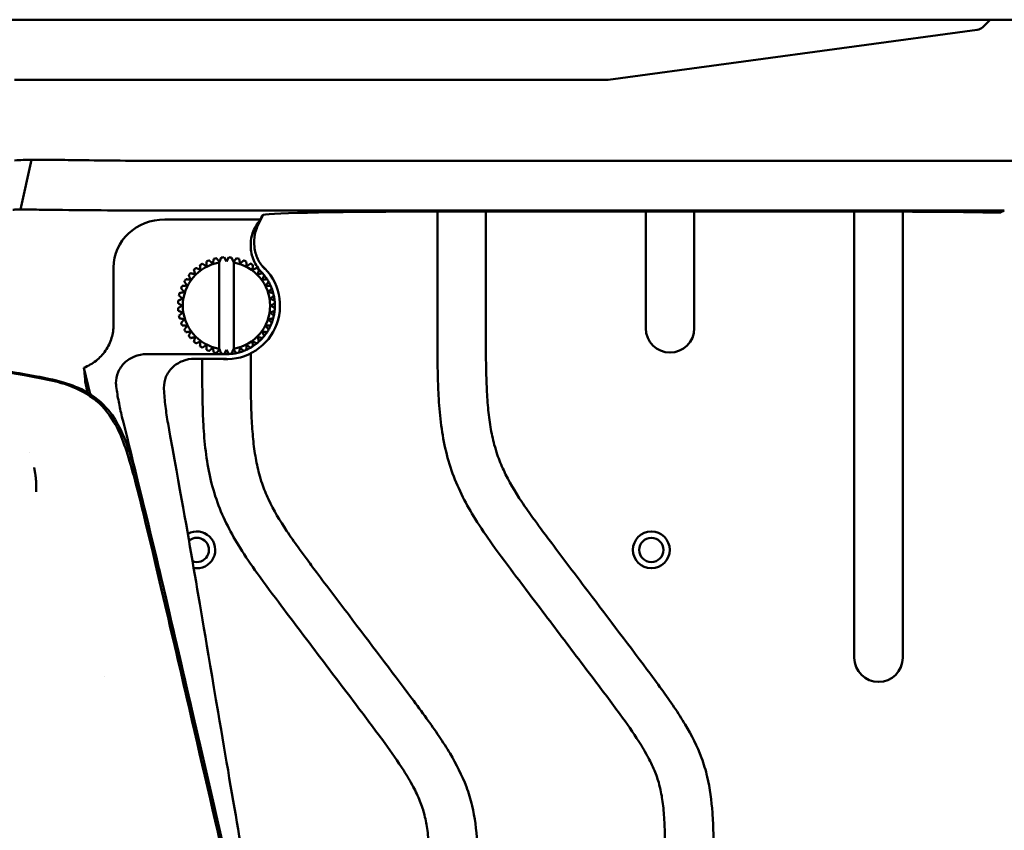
# Model space of a CAD drawing. Header units: millimetres. Extents: x 0 to 4686, y -120 to 1682.
# Tile 252 of 256: x 1417 to 1519, y 1403 to 1487. Entities that reach past the tile are written whole.
import ezdxf

# ---------------------------------------------------------------- set-up
doc = ezdxf.new("R2010")
doc.units = ezdxf.units.MM
doc.header["$LTSCALE"] = 2
doc.layers.add('Sichtbar (ISO)', color=7, linetype='Continuous', lineweight=50)

msp = doc.modelspace()

# ---------------------------------------------------------------- linework, layer by layer
at = {"layer": 'Sichtbar (ISO)'}
for p, q in [((1263.1099, 1486.6471), (1498.1099, 1486.6471)), ((1510.9124, 1486.6471), (1498.1099, 1486.6471)), ((1517.1292, 1486.6471), (1510.9124, 1486.6471)), ((1516.353, 1485.8827), (1517.1292, 1486.6471)), ((1555.6099, 1486.6471), (1517.1292, 1486.6471)), ((1477.7171, 1480.4471), (1515.7733, 1485.5991)), ((1416.5159, 1480.4471), (1423.6967, 1480.4471)), ((1432.4145, 1480.4471), (1423.6967, 1480.4471)), ((1477.7171, 1480.4471), (1432.4145, 1480.4471)), ((1417.1231, 1467.0619), (1418.2394, 1472.193)), ((1555.6099, 1472.0873), (1432.4145, 1472.0873)), ((1518.578, 1466.9564), (1432.4145, 1466.9565)), ((1442.1345, 1466.5015), (1441.7469, 1465.6864)), ((1441.8798, 1466.0399), (1442.038, 1466.4609)), ((1458.0949, 1466.8463), (1506.6664, 1466.8463)), ((1460.1099, 1466.8463), (1460.1099, 1454.9914)), ((1465.1099, 1454.9914), (1465.1099, 1466.8463)), ((1481.6099, 1466.8463), (1481.6099, 1454.8156)), ((1486.6099, 1454.8156), (1486.6099, 1466.8463)), ((1503.1099, 1466.8463), (1503.1099, 1420.8291)), ((1508.1099, 1420.8291), (1508.1099, 1466.8448)), ((1432.0154, 1466.0399), (1441.8797, 1466.0399)), ((1435.6269, 1461.3341), (1435.6269, 1461.3341)), ((1436.3156, 1461.7101), (1436.3155, 1461.7101)), ((1437.0545, 1461.9737), (1437.0545, 1461.9737)), ((1437.6099, 1461.6968), (1437.6465, 1461.6517)), ((1437.6099, 1452.71), (1437.6099, 1461.5842)), ((1437.6465, 1461.6517), (1437.8257, 1462.1185)), ((1437.8257, 1462.1185), (1437.8256, 1462.1185)), ((1438.1099, 1462.1408), (1438.3599, 1461.7078)), ((1438.3599, 1461.7078), (1438.6099, 1462.1408)), ((1438.6099, 1462.1408), (1438.6099, 1462.1409)), ((1438.8942, 1462.1185), (1439.0734, 1461.6517)), ((1439.0734, 1461.6517), (1439.1099, 1461.6968)), ((1439.1099, 1461.6968), (1439.1099, 1452.5974)), ((1439.1099, 1461.6968), (1439.1099, 1461.6968)), ((1439.1099, 1452.71), (1439.1099, 1461.5842)), ((1439.3881, 1462.0403), (1439.388, 1462.0403)), ((1440.1409, 1461.8192), (1440.1408, 1461.8192)), ((1440.8498, 1461.4831), (1440.8497, 1461.4831)), ((1426.7137, 1455.1587), (1426.7137, 1461.0848)), ((1434.4669, 1460.2846), (1434.4668, 1460.2846)), ((1435.0056, 1460.855), (1435.0055, 1460.855)), ((1441.4974, 1461.0402), (1441.4974, 1461.0402)), ((1442.0678, 1460.5014), (1442.0678, 1460.5014)), ((1434.024, 1459.637), (1434.0239, 1459.637)), ((1442.5469, 1459.8801), (1442.5468, 1459.8801)), ((1433.4668, 1458.1752), (1433.4667, 1458.1752)), ((1433.5333, 1458.4525), (1433.5333, 1458.4525)), ((1433.6879, 1458.928), (1433.6878, 1458.928)), ((1434.0224, 1458.5564), (1434.0224, 1458.5564)), ((1433.3662, 1457.3971), (1433.3661, 1457.3971)), ((1433.3885, 1457.6814), (1433.3886, 1457.6814)), ((1433.7991, 1457.1471), (1433.7992, 1457.1471)), ((1433.8553, 1457.8606), (1433.8554, 1457.8606)), ((1433.3661, 1456.8971), (1433.3662, 1456.8971)), ((1433.3886, 1456.6128), (1433.3885, 1456.6128)), ((1433.4667, 1456.119), (1433.4668, 1456.119)), ((1433.8553, 1456.4336), (1433.8554, 1456.4336)), ((1433.5333, 1455.8417), (1433.5333, 1455.8417)), ((1433.6878, 1455.3662), (1433.6879, 1455.3662)), ((1434.0224, 1455.7378), (1434.0224, 1455.7378)), ((1434.0239, 1454.6572), (1434.024, 1454.6572)), ((1434.4668, 1454.0096), (1434.4669, 1454.0096)), ((1435.0055, 1453.4392), (1435.0056, 1453.4392)), ((1441.4974, 1453.254), (1441.4974, 1453.254)), ((1442.0678, 1453.7928), (1442.0678, 1453.7928)), ((1438.3599, 1452.1471), (1430.1156, 1452.1471)), ((1435.6269, 1452.9601), (1435.6269, 1452.9601)), ((1436.3155, 1452.5841), (1436.3156, 1452.5841)), ((1437.0545, 1452.3205), (1437.0545, 1452.3205)), ((1437.6465, 1452.6425), (1437.6099, 1452.5974)), ((1437.8257, 1452.1757), (1437.6465, 1452.6425)), ((1437.8256, 1452.1757), (1437.8257, 1452.1757)), ((1438.3599, 1452.5864), (1438.1099, 1452.1534)), ((1438.6099, 1452.1534), (1438.3599, 1452.5864)), ((1438.6099, 1452.1534), (1438.6099, 1452.1534)), ((1439.0734, 1452.6425), (1438.8942, 1452.1757)), ((1439.1099, 1452.5974), (1439.0734, 1452.6425)), ((1439.1099, 1452.5974), (1439.1099, 1452.5974)), ((1439.388, 1452.2539), (1439.3881, 1452.2539)), ((1440.1408, 1452.475), (1440.1409, 1452.475)), ((1440.8497, 1452.8111), (1440.8498, 1452.8111)), ((1440.8599, 1452.0033), (1440.8599, 1452.2214)), ((1438.3599, 1451.6757), (1435.0711, 1451.6757)), ((1424.2994, 1448.0212), (1423.6601, 1450.747)), ((1418.0549, 1442.0354), (1418.055, 1442.0353)), ((1425.8012, 1418.939), (1425.8012, 1418.9389))]:
    msp.add_line(p, q, dxfattribs=at)
for radius in [1.9, 1.25]:
    msp.add_circle((1482.1749, 1431.9521), radius, dxfattribs=at)
for centre, radius, start, end in [((1438.3599, 1457.1471), 4.5, 99.594068, 260.405932), ((1438.3599, 1457.1471), 5, 119.865978, 123.134014), ((1438.3599, 1457.1471), 5, 110.865978, 114.134014), ((1438.3599, 1457.1471), 5, 101.865977, 105.134014), ((1438.3599, 1457.1471), 5.5238, 262.102605, 48.778021), ((1438.3599, 1457.1471), 5, 92.865984, 96.134016), ((1438.3599, 1457.1471), 5, 83.865984, 87.134016), ((1438.3599, 1457.1471), 4.5, 279.594068, 80.405932), ((1438.3599, 1457.1471), 5, 74.865978, 78.134012), ((1438.3599, 1457.1471), 5, 65.865978, 69.134014), ((1438.3599, 1457.1471), 5, 56.865978, 60.134014), ((1438.3599, 1457.1471), 5, 137.865978, 141.134014), ((1438.3599, 1457.1471), 5, 128.865978, 132.134014), ((1438.3599, 1457.1471), 5, 47.865978, 51.134014), ((1438.3599, 1457.1471), 5, 42.134033, 43.770263), ((1438.3599, 1457.1471), 5, 38.865978, 42.134014), ((1438.3599, 1457.1471), 5, 33.134031, 38.865258), ((1438.3599, 1457.1471), 5, 155.865978, 159.134014), ((1438.3599, 1457.1471), 5, 146.865978, 150.134014), ((1438.3599, 1457.1471), 5, 29.865978, 33.134014), ((1438.3599, 1457.1471), 5, 24.134028, 29.865309), ((1438.3599, 1457.1471), 5, 20.865978, 24.134014), ((1438.3599, 1457.1471), 5, 164.865978, 168.134014), ((1438.3599, 1457.1471), 5, 15.134129, 20.865377), ((1438.3599, 1457.1471), 5, 11.865978, 15.134014), ((1438.3599, 1457.1471), 5, 6.134247, 11.86546), ((1438.3599, 1457.1471), 5, 173.865978, 177.134014), ((1438.3599, 1457.1471), 5, 2.865978, 6.134014), ((1438.3599, 1457.1471), 5, 357.13436, 2.865555), ((1438.3599, 1457.1471), 5, 182.865978, 186.134014), ((1438.3599, 1457.1471), 5, 191.865978, 195.134014), ((1438.3599, 1457.1471), 5, 344.865978, 348.134014), ((1438.3599, 1457.1471), 5, 348.134464, 353.865661), ((1438.3599, 1457.1471), 5, 353.865978, 357.134014), ((1438.3599, 1457.1471), 5, 200.865978, 204.134014), ((1438.3599, 1457.1471), 5, 330.134637, 335.865895), ((1438.3599, 1457.1471), 5, 335.865978, 339.134014), ((1438.3599, 1457.1471), 5, 339.134557, 344.865775), ((1438.3599, 1457.1471), 5, 209.865978, 213.134014), ((1438.3599, 1457.1471), 5, 321.134702, 326.865974), ((1438.3599, 1457.1471), 5, 326.865978, 330.134014), ((1484.1099, 1454.8156), 2.5, 180, 0), ((1438.3599, 1457.1471), 5, 218.865978, 222.134014), ((1438.3599, 1457.1471), 5, 227.865978, 231.134014), ((1438.3599, 1457.1471), 5, 303.134779, 308.86597), ((1438.3599, 1457.1471), 5, 308.865978, 312.134014), ((1438.3599, 1457.1471), 5, 312.13475, 317.865972), ((1438.3599, 1457.1471), 5, 317.865978, 321.134014), ((1438.3599, 1457.1471), 5, 236.865978, 240.134014), ((1438.3599, 1457.1471), 5, 245.865978, 249.134014), ((1438.3599, 1457.1471), 5, 254.865978, 258.134012), ((1438.3599, 1457.1471), 5, 263.865984, 267.134016), ((1438.3599, 1457.1471), 5, 270.000153, 272.865967), ((1438.3599, 1457.1471), 5, 272.865984, 276.134016), ((1438.3599, 1457.1471), 5, 276.134565, 281.865967), ((1438.3599, 1457.1471), 5, 281.865977, 285.134014), ((1438.3599, 1457.1471), 5, 285.134782, 290.865967), ((1438.3599, 1457.1471), 5, 290.865978, 294.134014), ((1438.3599, 1457.1471), 5, 294.13479, 299.865968), ((1438.3599, 1457.1471), 5, 299.865978, 303.134014), ((1415.6099, 1434.6471), 5.5, 55.629534, 55.636411), ((1435.3049, 1431.9521), 1.9, 260.2255, 119.381054), ((1435.3049, 1431.9521), 1.25, 249.264363, 130.346707), ((1505.6099, 1420.8291), 2.5, 180, 0)]:
    msp.add_arc(centre, radius, start, end, dxfattribs=at)
for centre, major_axis, ratio, start_param, end_param in [((1515.635, 1486.5898), (1.0154, 0), 0.98480775, 4.84899709, 5.49779044), ((1459.7385, 1466.4172), (17.7012, -0.0399), 0.02413418, 1.66383597, 3.13258422), ((1505.038, 1466.4172), (17.672, 0.0396), 0.02417597, 0.73464931, 1.478465), ((1521.6101, 1460.6471), (4.9499, -4.9498), 0.99996285, 2.80415845, 2.87300272), ((1432.0654, 1461.0382), (-5.3407, 0.3665), 0.93400479, 4.78572365, 6.34720631), ((1440.3746, 1463.2561), (-2.3496, -2.9004), 0.00037332, 5.14523801, 5.28027753), ((1436.3452, 1451.0381), (-2.3497, -2.9004), 0.00037529, 2.00364698, 2.13868645)]:
    msp.add_ellipse(centre, major_axis=major_axis, ratio=ratio, start_param=start_param, end_param=end_param, dxfattribs=at)
for points, knots in [([(1418.2394, 1472.1933), (1417.9541, 1472.1947), (1417.6677, 1472.1901), (1417.0928, 1472.1686), (1416.8046, 1472.1516), (1416.5159, 1472.1288)], [-0.175594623, -0.175594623, -0.175594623, -0.175594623, -0.087883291, -0.087883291, -0.000028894, -0.000028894, -0.000028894, -0.000028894]), ([(1423.6967, 1472.153), (1422.8277, 1472.1638), (1421.9351, 1472.1721), (1420.1114, 1472.1853), (1419.1819, 1472.1902), (1418.2394, 1472.1933)], [-0.579395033, -0.579395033, -0.579395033, -0.579395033, -0.289728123, -0.289728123, -0.000038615, -0.000038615, -0.000038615, -0.000038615]), ([(1432.4145, 1472.0866), (1430.9095, 1472.0868), (1429.4094, 1472.0906), (1426.4754, 1472.1128), (1425.0511, 1472.131), (1423.6967, 1472.153)], [0.000056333, 0.000056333, 0.000056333, 0.000056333, 0.45154555, 0.45154555, 0.903079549, 0.903079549, 0.903079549, 0.903079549]), ([(1416.316, 1467.0395), (1416.4532, 1467.0497), (1416.5892, 1467.0563), (1416.8582, 1467.0635), (1416.9916, 1467.064), (1417.1231, 1467.0619)], [0.0000121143, 0.0000121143, 0.0000121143, 0.0000121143, 0.0467308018, 0.0467308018, 0.0934514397, 0.0934514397, 0.0934514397, 0.0934514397]), ([(1417.1231, 1467.0619), (1417.8716, 1467.0574), (1418.6103, 1467.0519), (1420.0587, 1467.0387), (1420.7685, 1467.031), (1421.4596, 1467.0223)], [0.000074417, 0.000074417, 0.000074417, 0.000074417, 0.230137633, 0.230137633, 0.460234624, 0.460234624, 0.460234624, 0.460234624]), ([(1421.4596, 1467.0223), (1423.1599, 1467.0007), (1424.9539, 1466.9843), (1428.6365, 1466.9621), (1430.5253, 1466.9565), (1432.4145, 1466.9565)], [0.00009314, 0.00009314, 0.00009314, 0.00009314, 0.56686182, 0.56686182, 1.1336311, 1.1336311, 1.1336311, 1.1336311]), ([(1441.9705, 1460.6059), (1441.6357, 1460.9554), (1441.3673, 1461.3628), (1440.977, 1462.2818), (1440.8691, 1462.7896), (1440.8518, 1463.8181), (1440.9424, 1464.3291), (1441.3014, 1465.2615), (1441.5564, 1465.6785), (1441.8798, 1466.0399)], [-0.599257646, -0.599257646, -0.599257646, -0.599257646, -0.454074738, -0.454074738, -0.299738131, -0.299738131, -0.145475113, -0.145475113, -0.000020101, -0.000020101, -0.000020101, -0.000020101]), ([(1441.7469, 1465.6864), (1441.54, 1465.3275), (1441.39, 1464.9387), (1441.2081, 1464.0989), (1441.1871, 1463.6514), (1441.2922, 1462.7759), (1441.4149, 1462.3536), (1441.7854, 1461.5794), (1442.0263, 1461.2304), (1442.3172, 1460.9255)], [-0.515313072, -0.515313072, -0.515313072, -0.515313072, -0.391036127, -0.391036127, -0.257552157, -0.257552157, -0.126496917, -0.126496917, -0.000069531, -0.000069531, -0.000069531, -0.000069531]), ([(1441.7469, 1465.6864), (1441.7691, 1465.7453), (1441.7912, 1465.8043), (1441.8355, 1465.9221), (1441.8577, 1465.9811), (1441.8798, 1466.0399)], [-1.35043254, -1.35043254, -1.35043254, -1.35043254, -0.67523707, -0.67523707, -0.00001029, -0.00001029, -0.00001029, -0.00001029]), ([(1383.5096, 1455.2223), (1401.4763, 1452.5896), (1412.4279, 1450.9756), (1420.6574, 1449.5309), (1422.1252, 1449.1981), (1424.7109, 1447.8339), (1425.52, 1447.1781), (1427.22, 1445.1147), (1427.8022, 1443.663), (1428.9362, 1440.3908), (1429.9689, 1436.2815), (1435.6605, 1411.7349), (1438.077, 1401.2155), (1440.0901, 1392.3663)], [0.000001, 0.000001, 0.000001, 0.000001, 5.44758661, 5.44758661, 8.85844141, 8.85844141, 11.08399339, 11.08399339, 14.44445994, 14.44445994, 21.91122195, 21.91122195, 25.89335224, 25.89335224, 25.89335224, 25.89335224]), ([(1439.9202, 1392.1105), (1439.4563, 1394.1489), (1438.978, 1396.242), (1437.1405, 1404.2717), (1435.6627, 1410.6845), (1433.5018, 1419.9981), (1432.5892, 1423.9174), (1429.7792, 1435.8763), (1429.1736, 1438.3097), (1427.968, 1442.5631), (1427.4769, 1443.9124), (1426.1488, 1446.1906), (1425.4299, 1446.9663), (1423.6918, 1448.2822), (1422.6663, 1448.7158), (1421.2013, 1449.2254), (1420.1727, 1449.498), (1417.2032, 1450.0322), (1416.5167, 1450.1504), (1415.5735, 1450.3124), (1414.9153, 1450.4239), (1410.4408, 1451.1546), (1405.2052, 1451.9559), (1394.0035, 1453.6453), (1387.2333, 1454.6575), (1383.5679, 1455.2052)], [1.94963821, 1.94963821, 1.94963821, 1.94963821, 2.31910772, 2.31910772, 3.36837871, 3.36837871, 3.9601124, 3.9601124, 5.25809999, 5.25809999, 6.74959423, 6.74959423, 8.16347198, 8.16347198, 9.87959975, 9.87959975, 11.59516221, 11.59516221, 11.94498599, 11.94498599, 12.68473501, 12.68473501, 16.42017458, 16.42017458, 19.32787068, 19.32787068, 19.32787068, 19.32787068]), ([(1426.7136, 1455.1587), (1426.7135, 1454.7063), (1426.6487, 1454.2572), (1426.3797, 1453.3547), (1426.1669, 1452.912), (1425.6174, 1452.1161), (1425.2881, 1451.7674), (1424.5326, 1451.1707), (1424.1101, 1450.928), (1423.6601, 1450.747)], [-0.571731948, -0.571731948, -0.571731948, -0.571731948, -0.435916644, -0.435916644, -0.288958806, -0.288958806, -0.145536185, -0.145536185, -0.000027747, -0.000027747, -0.000027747, -0.000027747]), ([(1483.6099, 1398.7601), (1483.6088, 1399.6623), (1483.6073, 1400.5644), (1483.5962, 1401.4665), (1483.5911, 1401.8823), (1483.5839, 1402.298), (1483.5725, 1402.7136), (1483.5593, 1403.1889), (1483.5406, 1403.6641), (1483.5123, 1404.1387), (1483.4751, 1404.7615), (1483.4215, 1405.3834), (1483.3366, 1406.0014), (1483.2635, 1406.5335), (1483.1672, 1407.0627), (1483.0347, 1407.5832), (1482.9101, 1408.0723), (1482.7534, 1408.5536), (1482.5668, 1409.0228), (1482.3644, 1409.5318), (1482.1267, 1410.0266), (1481.869, 1410.5104), (1481.5669, 1411.0778), (1481.2373, 1411.6302), (1480.8923, 1412.1726), (1480.2856, 1413.1267), (1479.6313, 1414.05), (1478.9662, 1414.9649), (1478.0483, 1416.2275), (1477.1096, 1417.4742), (1476.1694, 1418.7199), (1474.8548, 1420.4615), (1473.5371, 1422.2011), (1472.2199, 1423.9409), (1470.9073, 1425.6749), (1469.5953, 1427.4091), (1468.2868, 1429.1462), (1467.4402, 1430.2702), (1466.5951, 1431.3954), (1465.7768, 1432.5402), (1465.167, 1433.3933), (1464.5722, 1434.2573), (1464.0184, 1435.1473), (1463.5609, 1435.8824), (1463.1315, 1436.6352), (1462.7418, 1437.4082), (1462.3435, 1438.1984), (1461.9868, 1439.0096), (1461.6848, 1439.8408), (1461.3763, 1440.6901), (1461.1251, 1441.5602), (1460.9261, 1442.4416), (1460.7266, 1443.3254), (1460.5797, 1444.2205), (1460.4701, 1445.1198), (1460.3583, 1446.0372), (1460.2852, 1446.959), (1460.2344, 1447.8818), (1460.1908, 1448.6758), (1460.1637, 1449.4705), (1460.1457, 1450.2654), (1460.11, 1451.8404), (1460.1099, 1453.416), (1460.1099, 1454.9914)], [0, 0, 0, 0, 0.04297559, 0.04297559, 0.04297559, 0.06278076, 0.06278076, 0.06278076, 0.0854317, 0.0854317, 0.0854317, 0.11514694, 0.11514694, 0.11514694, 0.14072638, 0.14072638, 0.14072638, 0.16476834, 0.16476834, 0.16476834, 0.190854, 0.190854, 0.190854, 0.22144305, 0.22144305, 0.22144305, 0.27524796, 0.27524796, 0.27524796, 0.3494912, 0.3494912, 0.3494912, 0.45329026, 0.45329026, 0.45329026, 0.55673705, 0.55673705, 0.55673705, 0.62367313, 0.62367313, 0.62367313, 0.67355519, 0.67355519, 0.67355519, 0.71475576, 0.71475576, 0.71475576, 0.75686986, 0.75686986, 0.75686986, 0.79990096, 0.79990096, 0.79990096, 0.84305468, 0.84305468, 0.84305468, 0.88707708, 0.88707708, 0.88707708, 0.92495401, 0.92495401, 0.92495401, 1, 1, 1, 1]), ([(1465.1099, 1454.9914), (1465.1115, 1453.7145), (1465.1126, 1452.4375), (1465.132, 1451.1608), (1465.144, 1450.3695), (1465.163, 1449.5782), (1465.1975, 1448.7874), (1465.2289, 1448.0651), (1465.2732, 1447.3433), (1465.3396, 1446.6233), (1465.4012, 1445.9545), (1465.4818, 1445.2874), (1465.5921, 1444.6247), (1465.6947, 1444.0081), (1465.8229, 1443.3955), (1465.9861, 1442.7923), (1466.0763, 1442.4588), (1466.1772, 1442.1281), (1466.289, 1441.8011), (1466.4794, 1441.2447), (1466.7014, 1440.6988), (1466.9496, 1440.1655), (1467.4772, 1439.0318), (1468.1227, 1437.9555), (1468.8151, 1436.9131), (1469.2058, 1436.325), (1469.6115, 1435.7476), (1470.0246, 1435.1748), (1470.2885, 1434.8088), (1470.5555, 1434.4446), (1470.824, 1434.0817), (1471.1818, 1433.5979), (1471.5422, 1433.1165), (1471.9032, 1432.6353), (1473.0163, 1431.1515), (1474.1344, 1429.671), (1475.2544, 1428.1919), (1477.4163, 1425.3367), (1479.5852, 1422.4873), (1481.7288, 1419.6187), (1482.2424, 1418.9314), (1482.7546, 1418.243), (1483.2568, 1417.5473), (1483.6946, 1416.9409), (1484.1247, 1416.3289), (1484.5413, 1415.7082), (1484.932, 1415.1261), (1485.3107, 1414.5363), (1485.6689, 1413.9335), (1486.3224, 1412.8336), (1486.9074, 1411.6907), (1487.3524, 1410.4925), (1487.5873, 1409.8603), (1487.7832, 1409.2128), (1487.94, 1408.557), (1488.2323, 1407.3342), (1488.3886, 1406.0826), (1488.4775, 1404.8285), (1488.5262, 1404.1414), (1488.5547, 1403.4535), (1488.5735, 1402.7652), (1488.6099, 1401.4309), (1488.6099, 1400.0952), (1488.6099, 1398.7601)], [0, 0, 0, 0, 0.06082574, 0.06082574, 0.06082574, 0.09852746, 0.09852746, 0.09852746, 0.13296708, 0.13296708, 0.13296708, 0.16496184, 0.16496184, 0.16496184, 0.19472835, 0.19472835, 0.19472835, 0.21118575, 0.21118575, 0.21118575, 0.2391865, 0.2391865, 0.2391865, 0.29871939, 0.29871939, 0.29871939, 0.33231212, 0.33231212, 0.33231212, 0.35378058, 0.35378058, 0.35378058, 0.38239728, 0.38239728, 0.38239728, 0.47064356, 0.47064356, 0.47064356, 0.64098929, 0.64098929, 0.64098929, 0.68180329, 0.68180329, 0.68180329, 0.71737714, 0.71737714, 0.71737714, 0.75073498, 0.75073498, 0.75073498, 0.81160036, 0.81160036, 0.81160036, 0.84371626, 0.84371626, 0.84371626, 0.90359571, 0.90359571, 0.90359571, 0.93640046, 0.93640046, 0.93640046, 1, 1, 1, 1]), ([(1426.9913, 1448.7926), (1426.9763, 1448.9134), (1426.9662, 1449.0324), (1426.9648, 1449.1456), (1426.9603, 1449.5086), (1427.0437, 1449.9363), (1427.3268, 1450.6149), (1427.5796, 1450.983), (1428.1224, 1451.5126), (1428.5122, 1451.7634), (1429.2423, 1452.0573), (1429.7148, 1452.1471), (1430.1156, 1452.1471)], [1.80020341, 1.80020341, 1.80020341, 1.80020341, 1.834141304, 1.834141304, 1.834141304, 1.94307674, 1.94307674, 2.05471413, 2.05471413, 2.170591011, 2.170591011, 2.290822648, 2.290822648, 2.290822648, 2.290822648]), ([(1435.0711, 1451.6757), (1434.6681, 1451.6757), (1434.193, 1451.5856), (1433.4595, 1451.2911), (1433.0682, 1451.04), (1432.5238, 1450.51), (1432.2704, 1450.142), (1431.987, 1449.4638), (1431.9036, 1449.0368), (1431.9083, 1448.6742), (1431.9089, 1448.6332), (1431.9105, 1448.5914), (1431.9127, 1448.5491)], [1.380559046, 1.380559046, 1.380559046, 1.380559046, 1.501449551, 1.501449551, 1.61769127, 1.61769127, 1.729390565, 1.729390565, 1.838175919, 1.838175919, 1.838175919, 1.850466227, 1.850466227, 1.850466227, 1.850466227]), ([(1459.3599, 1395.7721), (1459.3588, 1396.6742), (1459.3573, 1397.5764), (1459.3462, 1398.4785), (1459.3411, 1398.8942), (1459.3339, 1399.31), (1459.3225, 1399.7256), (1459.3093, 1400.2009), (1459.2906, 1400.676), (1459.2623, 1401.1507), (1459.2251, 1401.7734), (1459.1715, 1402.3953), (1459.0866, 1403.0134), (1459.0135, 1403.5455), (1458.9172, 1404.0747), (1458.7847, 1404.5951), (1458.6601, 1405.0842), (1458.5034, 1405.5656), (1458.3168, 1406.0347), (1458.1144, 1406.5438), (1457.8767, 1407.0385), (1457.619, 1407.5223), (1457.3169, 1408.0897), (1456.9873, 1408.6421), (1456.6423, 1409.1845), (1456.0356, 1410.1386), (1455.3813, 1411.0619), (1454.7162, 1411.9769), (1453.7983, 1413.2394), (1452.8596, 1414.4862), (1451.9194, 1415.7319), (1450.6048, 1417.4735), (1449.2871, 1419.213), (1447.9699, 1420.9529), (1446.6573, 1422.6868), (1445.3453, 1424.4211), (1444.0368, 1426.1582), (1443.1902, 1427.2822), (1442.3451, 1428.4074), (1441.5268, 1429.5522), (1440.917, 1430.4053), (1440.3222, 1431.2693), (1439.7684, 1432.1593), (1439.3109, 1432.8944), (1438.8815, 1433.6472), (1438.4918, 1434.4202), (1438.0935, 1435.2103), (1437.7368, 1436.0216), (1437.4348, 1436.8528), (1437.1263, 1437.7021), (1436.8751, 1438.5722), (1436.6761, 1439.4535), (1436.4766, 1440.3374), (1436.3297, 1441.2325), (1436.2201, 1442.1318), (1436.1083, 1443.0492), (1436.0352, 1443.9709), (1435.9844, 1444.8937), (1435.9408, 1445.6877), (1435.9137, 1446.4824), (1435.8957, 1447.2774), (1435.8625, 1448.7431), (1435.8601, 1450.2095), (1435.8599, 1451.6757)], [0, 0, 0, 0, 0.042975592, 0.042975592, 0.042975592, 0.062780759, 0.062780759, 0.062780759, 0.085431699, 0.085431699, 0.085431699, 0.115146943, 0.115146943, 0.115146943, 0.140726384, 0.140726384, 0.140726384, 0.164768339, 0.164768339, 0.164768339, 0.190853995, 0.190853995, 0.190853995, 0.221443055, 0.221443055, 0.221443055, 0.275247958, 0.275247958, 0.275247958, 0.349491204, 0.349491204, 0.349491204, 0.453290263, 0.453290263, 0.453290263, 0.556737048, 0.556737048, 0.556737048, 0.623673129, 0.623673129, 0.623673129, 0.67355519, 0.67355519, 0.67355519, 0.714755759, 0.714755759, 0.714755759, 0.756869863, 0.756869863, 0.756869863, 0.799900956, 0.799900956, 0.799900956, 0.843054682, 0.843054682, 0.843054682, 0.88707708, 0.88707708, 0.88707708, 0.924954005, 0.924954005, 0.924954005, 0.994798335, 0.994798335, 0.994798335, 0.994798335]), ([(1440.8599, 1452.0033), (1440.8615, 1450.7264), (1440.8626, 1449.4495), (1440.882, 1448.1728), (1440.894, 1447.3814), (1440.913, 1446.5901), (1440.9475, 1445.7994), (1440.9789, 1445.0771), (1441.0232, 1444.3552), (1441.0896, 1443.6353), (1441.1512, 1442.9665), (1441.2318, 1442.2993), (1441.3421, 1441.6366), (1441.4447, 1441.0201), (1441.5729, 1440.4074), (1441.7361, 1439.8042), (1441.8263, 1439.4707), (1441.9272, 1439.1401), (1442.039, 1438.8131), (1442.2294, 1438.2567), (1442.4514, 1437.7107), (1442.6996, 1437.1775), (1443.2272, 1436.0438), (1443.8727, 1434.9674), (1444.5651, 1433.9251), (1444.9558, 1433.3369), (1445.3615, 1432.7596), (1445.7746, 1432.1868), (1446.0385, 1431.8207), (1446.3055, 1431.4565), (1446.574, 1431.0936), (1446.9318, 1430.6099), (1447.2922, 1430.1284), (1447.6532, 1429.6473), (1448.7663, 1428.1635), (1449.8844, 1426.6829), (1451.0044, 1425.2038), (1453.1663, 1422.3487), (1455.3352, 1419.4992), (1457.4788, 1416.6306), (1457.9924, 1415.9433), (1458.5046, 1415.2549), (1459.0068, 1414.5592), (1459.4446, 1413.9528), (1459.8747, 1413.3409), (1460.2913, 1412.7201), (1460.682, 1412.1381), (1461.0607, 1411.5482), (1461.4189, 1410.9454), (1462.0724, 1409.8456), (1462.6574, 1408.7026), (1463.1024, 1407.5045), (1463.3373, 1406.8723), (1463.5332, 1406.2247), (1463.69, 1405.5689), (1463.9823, 1404.3461), (1464.1386, 1403.0946), (1464.2275, 1401.8404), (1464.2762, 1401.1533), (1464.3047, 1400.4654), (1464.3235, 1399.7772), (1464.3599, 1398.4428), (1464.3599, 1397.1072), (1464.3599, 1395.7721)], [0, 0, 0, 0, 0.06082574, 0.06082574, 0.06082574, 0.09852746, 0.09852746, 0.09852746, 0.13296708, 0.13296708, 0.13296708, 0.16496184, 0.16496184, 0.16496184, 0.19472835, 0.19472835, 0.19472835, 0.21118575, 0.21118575, 0.21118575, 0.2391865, 0.2391865, 0.2391865, 0.29871939, 0.29871939, 0.29871939, 0.33231212, 0.33231212, 0.33231212, 0.35378058, 0.35378058, 0.35378058, 0.38239728, 0.38239728, 0.38239728, 0.47064356, 0.47064356, 0.47064356, 0.64098929, 0.64098929, 0.64098929, 0.68180329, 0.68180329, 0.68180329, 0.71737714, 0.71737714, 0.71737714, 0.75073498, 0.75073498, 0.75073498, 0.81160036, 0.81160036, 0.81160036, 0.84371626, 0.84371626, 0.84371626, 0.90359571, 0.90359571, 0.90359571, 0.93640046, 0.93640046, 0.93640046, 1, 1, 1, 1]), ([(1423.7832, 1449.4699), (1423.7833, 1449.5933), (1423.7728, 1449.7628), (1423.7323, 1450.1857), (1423.7012, 1450.4462), (1423.6601, 1450.747)], [0.000001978, 0.000001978, 0.000001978, 0.000001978, 0.326757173, 0.326757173, 0.667324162, 0.667324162, 0.667324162, 0.667324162]), ([(1423.7832, 1449.4698), (1423.7831, 1449.4066), (1423.8054, 1449.2497), (1423.8866, 1448.796), (1423.94, 1448.5223), (1424.0065, 1448.1978)], [0.000018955, 0.000018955, 0.000018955, 0.000018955, 0.167389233, 0.167389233, 0.313824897, 0.313824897, 0.313824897, 0.313824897]), ([(1426.9913, 1448.7926), (1427.0633, 1448.2714), (1427.1491, 1447.7522), (1427.3479, 1446.7188), (1427.4607, 1446.2048), (1427.5868, 1445.694)], [0.000003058, 0.000003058, 0.000003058, 0.000003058, 0.157847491, 0.157847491, 0.315695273, 0.315695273, 0.315695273, 0.315695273]), ([(1432.3366, 1444.9821), (1432.2301, 1445.5717), (1432.1413, 1446.1643), (1431.9998, 1447.3541), (1431.947, 1447.951), (1431.9127, 1448.5491)], [0.000001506, 0.000001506, 0.000001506, 0.000001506, 0.179729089, 0.179729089, 0.359459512, 0.359459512, 0.359459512, 0.359459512]), ([(1441.3584, 1392.6335), (1440.3911, 1398.277), (1439.1377, 1405.5909), (1435.069, 1429.5103), (1434.9203, 1430.7116), (1432.3366, 1444.9821)], [-7.27891122, -7.27891122, -7.27891122, -7.27891122, -4.35075827, -4.35075827, -0.00000151, -0.00000151, -0.00000151, -0.00000151]), ([(1418.743, 1437.9512), (1418.7452, 1437.9923), (1418.7471, 1438.0334), (1418.7485, 1438.0744), (1418.75, 1438.1159), (1418.7511, 1438.1574), (1418.7519, 1438.1988), (1418.7527, 1438.2407), (1418.7531, 1438.2826), (1418.7533, 1438.3245), (1418.7534, 1438.3668), (1418.7532, 1438.4093), (1418.7527, 1438.4514), (1418.7522, 1438.4939), (1418.7514, 1438.5361), (1418.7502, 1438.5797), (1418.749, 1438.6236), (1418.7474, 1438.6689), (1418.7456, 1438.7129), (1418.7447, 1438.7351), (1418.7437, 1438.7571), (1418.7427, 1438.7789), (1418.7416, 1438.8006), (1418.7405, 1438.822), (1418.7394, 1438.8435), (1418.737, 1438.8874), (1418.7343, 1438.9314), (1418.7313, 1438.9752), (1418.7283, 1439.0197), (1418.7251, 1439.0638), (1418.7215, 1439.1077), (1418.7179, 1439.1525), (1418.7141, 1439.197), (1418.71, 1439.2411), (1418.7058, 1439.2862), (1418.7013, 1439.3309), (1418.6966, 1439.3752), (1418.6918, 1439.4206), (1418.6867, 1439.4656), (1418.6814, 1439.5099), (1418.6788, 1439.5317), (1418.6762, 1439.5534), (1418.6735, 1439.5749), (1418.6705, 1439.5985), (1418.6675, 1439.622), (1418.6645, 1439.6453), (1418.6584, 1439.6913), (1418.6521, 1439.7366), (1418.6456, 1439.7812), (1418.6389, 1439.8273), (1418.632, 1439.8728), (1418.6249, 1439.9176), (1418.6176, 1439.9639), (1418.61, 1440.0095), (1418.6023, 1440.0544), (1418.5943, 1440.1008), (1418.5862, 1440.1464), (1418.5778, 1440.1916), (1418.5729, 1440.2181), (1418.5679, 1440.2444), (1418.5628, 1440.2706), (1418.5591, 1440.2901), (1418.5552, 1440.3096), (1418.5514, 1440.329), (1418.5422, 1440.3754), (1418.5327, 1440.4212), (1418.5231, 1440.4665)], [0.0000026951, 0.0000026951, 0.0000026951, 0.0000026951, 0.0042529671, 0.0042529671, 0.0042529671, 0.0085644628, 0.0085644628, 0.0085644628, 0.0129300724, 0.0129300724, 0.0129300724, 0.0173445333, 0.0173445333, 0.0173445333, 0.0218018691, 0.0218018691, 0.0218018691, 0.0262954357, 0.0262954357, 0.0262954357, 0.0285714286, 0.0285714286, 0.0285714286, 0.0308222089, 0.0308222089, 0.0308222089, 0.0354079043, 0.0354079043, 0.0354079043, 0.0400697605, 0.0400697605, 0.0400697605, 0.0448236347, 0.0448236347, 0.0448236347, 0.0496882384, 0.0496882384, 0.0496882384, 0.054686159, 0.054686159, 0.054686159, 0.0571428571, 0.0571428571, 0.0571428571, 0.0598450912, 0.0598450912, 0.0598450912, 0.0651842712, 0.0651842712, 0.0651842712, 0.0707045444, 0.0707045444, 0.0707045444, 0.0764020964, 0.0764020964, 0.0764020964, 0.0822685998, 0.0822685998, 0.0822685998, 0.0857142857, 0.0857142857, 0.0857142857, 0.0882909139, 0.0882909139, 0.0882909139, 0.0944649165, 0.0944649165, 0.0944649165, 0.0944649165]), ([(1431.411, 1430.0086), (1432.1879, 1426.7288), (1433.0186, 1423.1406), (1436.1547, 1409.5817), (1438.278, 1400.3771), (1440.0976, 1392.3681)], [-2.36499546, -2.36499546, -2.36499546, -2.36499546, -1.70953487, -1.70953487, -0.8596288, -0.8596288, -0.8596288, -0.8596288])]:
    msp.add_open_spline(points, degree=3, knots=knots, dxfattribs=at)
for points, weights in [([(1435.6791, 1460.8368), (1435.6542, 1461.074), (1435.6269, 1461.3341)], [1.08768631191, 1.09819374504, 1.10577045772]), ([(1435.6269, 1461.3341), (1435.6543, 1461.074), (1435.6792, 1460.8368)], [1.10577042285, 1.0981932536, 1.08768501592]), ([(1436.2894, 1461.2107), (1436.0894, 1461.3406), (1435.8701, 1461.4831)], [1.08768500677, 1.09819327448, 1.10577045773]), ([(1436.2893, 1461.2108), (1436.3018, 1461.449), (1436.3155, 1461.7101)], [1.08768681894, 1.09819392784, 1.10577045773]), ([(1436.3156, 1461.7101), (1436.3019, 1461.4489), (1436.2894, 1461.2107)], [1.10577042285, 1.0981932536, 1.08768501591]), ([(1436.9506, 1461.4846), (1436.7733, 1461.6442), (1436.579, 1461.8192)], [1.08768500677, 1.09819327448, 1.10577045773]), ([(1436.9505, 1461.4847), (1437.0001, 1461.7179), (1437.0545, 1461.9737)], [1.08768728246, 1.09819409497, 1.10577045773]), ([(1437.0545, 1461.9737), (1437.0002, 1461.7179), (1436.9506, 1461.4846)], [1.10577042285, 1.0981932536, 1.08768501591]), ([(1437.6099, 1461.6968), (1437.4765, 1461.8616), (1437.3318, 1462.0403)], [1.09016571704, 1.09910285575, 1.10577041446]), ([(1437.6099, 1461.6968), (1437.6099, 1461.6398), (1437.6099, 1461.5842)], [1.03479395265, 1.03412362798, 1.03329574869]), ([(1437.6464, 1461.6517), (1437.7319, 1461.8744), (1437.8256, 1462.1185)], [1.07344378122, 1.08140923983, 1.08645472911]), ([(1438.3599, 1461.7079), (1438.4791, 1461.9144), (1438.6099, 1462.1409)], [1.07344396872, 1.08140929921, 1.08645472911]), ([(1439.0734, 1461.6517), (1439.2234, 1461.8371), (1439.388, 1462.0403)], [1.08734876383, 1.09779440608, 1.10530974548]), ([(1439.1099, 1461.5842), (1439.1099, 1461.6398), (1439.1099, 1461.6968)], [1.03329574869, 1.03412360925, 1.03479392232]), ([(1439.7693, 1461.4846), (1439.7197, 1461.7179), (1439.6653, 1461.9737)], [1.08768500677, 1.09819327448, 1.10577045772]), ([(1439.7693, 1461.4847), (1439.9465, 1461.6442), (1440.1408, 1461.8192)], [1.08768849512, 1.09819453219, 1.10577045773]), ([(1440.1409, 1461.8192), (1439.9465, 1461.6442), (1439.7693, 1461.4846)], [1.10577042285, 1.0981932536, 1.08768501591]), ([(1440.4305, 1461.2107), (1440.418, 1461.4489), (1440.4043, 1461.7101)], [1.08768500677, 1.09819327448, 1.10577045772]), ([(1440.4305, 1461.2108), (1440.6305, 1461.3407), (1440.8497, 1461.4831)], [1.08768860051, 1.09819457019, 1.10577045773]), ([(1440.8498, 1461.4831), (1440.6305, 1461.3406), (1440.4305, 1461.2107)], [1.10577042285, 1.0981932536, 1.08768501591]), ([(1441.0407, 1460.8368), (1441.0656, 1461.074), (1441.0929, 1461.3341)], [1.08768500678, 1.09819327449, 1.10577045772]), ([(1434.6702, 1459.8278), (1434.5731, 1460.0457), (1434.4668, 1460.2846)], [1.08768521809, 1.09819335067, 1.10577045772]), ([(1434.4669, 1460.2846), (1434.5732, 1460.0457), (1434.6702, 1459.8278)], [1.10577042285, 1.0981932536, 1.08768501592]), ([(1435.135, 1460.372), (1434.9046, 1460.4338), (1434.652, 1460.5014)], [1.08768500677, 1.09819327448, 1.10577045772]), ([(1435.1349, 1460.372), (1435.0732, 1460.6024), (1435.0055, 1460.855)], [1.08768577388, 1.09819355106, 1.10577045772]), ([(1435.0056, 1460.855), (1435.0733, 1460.6024), (1435.135, 1460.372)], [1.10577042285, 1.0981932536, 1.08768501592]), ([(1435.6792, 1460.8368), (1435.4613, 1460.9338), (1435.2224, 1461.0402)], [1.08768500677, 1.09819327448, 1.10577045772]), ([(1441.0407, 1460.8368), (1441.2585, 1460.9338), (1441.4974, 1461.0402)], [1.08768861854, 1.09819457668, 1.10577045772]), ([(1441.4974, 1461.0402), (1441.2586, 1460.9338), (1441.0407, 1460.8368)], [1.10577042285, 1.0981932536, 1.08768501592]), ([(1441.5849, 1460.372), (1441.6466, 1460.6024), (1441.7143, 1460.855)], [1.08768500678, 1.09819327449, 1.10577045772]), ([(1441.5849, 1460.3721), (1441.8152, 1460.4338), (1442.0678, 1460.5014)], [1.08768854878, 1.09819455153, 1.10577045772]), ([(1442.0678, 1460.5014), (1441.8153, 1460.4338), (1441.5849, 1460.372)], [1.10577042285, 1.0981932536, 1.08768501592]), ([(1442.0497, 1459.8278), (1442.1467, 1460.0457), (1442.253, 1460.2846)], [1.08768500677, 1.09819327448, 1.10577045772]), ([(1434.2963, 1459.2176), (1434.0581, 1459.2051), (1433.797, 1459.1915)], [1.08768500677, 1.09819327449, 1.10577045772]), ([(1434.2962, 1459.2176), (1434.1663, 1459.4177), (1434.0239, 1459.637)], [1.08768500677, 1.09819327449, 1.10577045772]), ([(1434.024, 1459.637), (1434.1664, 1459.4177), (1434.2963, 1459.2176)], [1.10577042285, 1.0981932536, 1.08768501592]), ([(1434.6702, 1459.8278), (1434.433, 1459.8528), (1434.173, 1459.8801)], [1.08768500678, 1.09819327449, 1.10577045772]), ([(1442.0497, 1459.8278), (1442.2868, 1459.8528), (1442.5468, 1459.8801)], [1.08768839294, 1.09819449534, 1.10577045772]), ([(1442.5469, 1459.8801), (1442.2869, 1459.8528), (1442.0497, 1459.8278)], [1.10577042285, 1.0981932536, 1.08768501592]), ([(1442.4236, 1459.2176), (1442.5535, 1459.4177), (1442.6959, 1459.637)], [1.08768500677, 1.09819327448, 1.10577045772]), ([(1442.9229, 1459.1915), (1442.6618, 1459.2051), (1442.4236, 1459.2176)], [1.10577042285, 1.0981932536, 1.08768501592]), ([(1433.8553, 1457.8606), (1433.6699, 1458.0107), (1433.4667, 1458.1752)], [1.08768500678, 1.09819327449, 1.10577045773]), ([(1433.4668, 1458.1752), (1433.67, 1458.0107), (1433.8554, 1457.8606)], [1.10577042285, 1.0981932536, 1.08768501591]), ([(1433.5333, 1458.4525), (1433.7891, 1458.5069), (1434.0224, 1458.5564)], [1.10577042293, 1.09819325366, 1.08768501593]), ([(1434.0224, 1458.5564), (1433.7891, 1458.5069), (1433.5333, 1458.4525)], [1.08768500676, 1.09819327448, 1.10577045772]), ([(1434.0224, 1458.5564), (1433.8628, 1458.7337), (1433.6878, 1458.928)], [1.08768500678, 1.09819327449, 1.10577045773]), ([(1433.6879, 1458.928), (1433.8628, 1458.7337), (1434.0224, 1458.5564)], [1.10577042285, 1.0981932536, 1.08768501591]), ([(1442.6975, 1458.5564), (1442.8571, 1458.7337), (1443.032, 1458.928)], [1.08768500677, 1.09819327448, 1.10577045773]), ([(1443.1865, 1458.4525), (1442.9308, 1458.5069), (1442.6975, 1458.5564)], [1.10577042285, 1.0981932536, 1.08768501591]), ([(1442.8645, 1457.8606), (1443.0499, 1458.0107), (1443.2531, 1458.1752)], [1.08768500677, 1.09819327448, 1.10577045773]), ([(1433.7991, 1457.1471), (1433.5926, 1457.2664), (1433.3661, 1457.3971)], [1.08768500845, 1.0981932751, 1.10577045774]), ([(1433.3661, 1456.8971), (1433.5926, 1457.0278), (1433.7991, 1457.1471)], [1.10577042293, 1.09819325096, 1.08768500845]), ([(1433.3662, 1457.3971), (1433.5926, 1457.2664), (1433.7992, 1457.1471)], [1.10577041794, 1.09819324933, 1.0876850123]), ([(1433.7992, 1457.1471), (1433.5926, 1457.0278), (1433.3662, 1456.8971)], [1.08768500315, 1.09819327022, 1.10577045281]), ([(1433.3885, 1457.6814), (1433.6326, 1457.7751), (1433.8553, 1457.8606)], [1.10577042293, 1.09819325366, 1.08768501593]), ([(1433.8554, 1457.8606), (1433.6327, 1457.7751), (1433.3886, 1457.6814)], [1.08768500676, 1.09819327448, 1.10577045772]), ([(1443.3313, 1457.6814), (1443.0872, 1457.7751), (1442.8645, 1457.8606)], [1.10577042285, 1.0981932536, 1.08768501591]), ([(1442.9207, 1457.1471), (1443.1272, 1457.2664), (1443.3537, 1457.3971)], [1.08768500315, 1.09819327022, 1.10577045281]), ([(1443.3537, 1456.8971), (1443.1272, 1457.0278), (1442.9207, 1457.1471)], [1.10577041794, 1.09819324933, 1.0876850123]), ([(1433.8553, 1456.4336), (1433.6326, 1456.5191), (1433.3885, 1456.6128)], [1.08768500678, 1.09819327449, 1.10577045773]), ([(1433.3886, 1456.6128), (1433.6327, 1456.5191), (1433.8554, 1456.4336)], [1.10577042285, 1.0981932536, 1.08768501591]), ([(1433.4667, 1456.119), (1433.6699, 1456.2835), (1433.8553, 1456.4336)], [1.10577042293, 1.09819325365, 1.08768501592]), ([(1433.8554, 1456.4336), (1433.67, 1456.2835), (1433.4668, 1456.119)], [1.08768500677, 1.09819327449, 1.10577045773]), ([(1442.8645, 1456.4336), (1443.0872, 1456.5191), (1443.3313, 1456.6128)], [1.08768500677, 1.09819327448, 1.10577045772]), ([(1443.2531, 1456.119), (1443.0499, 1456.2835), (1442.8645, 1456.4336)], [1.10577042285, 1.0981932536, 1.08768501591]), ([(1434.0224, 1455.7378), (1433.7891, 1455.7873), (1433.5333, 1455.8417)], [1.08768500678, 1.09819327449, 1.10577045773]), ([(1433.5333, 1455.8417), (1433.7891, 1455.7873), (1434.0224, 1455.7378)], [1.10577042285, 1.0981932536, 1.08768501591]), ([(1433.6878, 1455.3662), (1433.8628, 1455.5605), (1434.0224, 1455.7378)], [1.10577042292, 1.09819325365, 1.08768501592]), ([(1434.0224, 1455.7378), (1433.8628, 1455.5605), (1433.6879, 1455.3662)], [1.08768500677, 1.09819327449, 1.10577045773]), ([(1433.797, 1455.1027), (1434.0581, 1455.0891), (1434.2963, 1455.0766)], [1.10577042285, 1.0981932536, 1.08768501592]), ([(1434.0239, 1454.6572), (1434.1663, 1454.8765), (1434.2962, 1455.0766)], [1.10577042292, 1.09819325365, 1.08768501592]), ([(1434.2963, 1455.0766), (1434.1664, 1454.8765), (1434.024, 1454.6572)], [1.08768500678, 1.09819327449, 1.10577045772]), ([(1442.4236, 1455.0766), (1442.6618, 1455.0891), (1442.9229, 1455.1027)], [1.08768500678, 1.09819327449, 1.10577045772]), ([(1442.6959, 1454.6572), (1442.5535, 1454.8765), (1442.4236, 1455.0766)], [1.10577042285, 1.0981932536, 1.08768501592]), ([(1442.6975, 1455.7378), (1442.9308, 1455.7873), (1443.1865, 1455.8417)], [1.08768500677, 1.09819327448, 1.10577045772]), ([(1443.032, 1455.3662), (1442.8571, 1455.5605), (1442.6975, 1455.7378)], [1.10577042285, 1.0981932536, 1.08768501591]), ([(1434.173, 1454.4141), (1434.433, 1454.4414), (1434.6702, 1454.4664)], [1.10577042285, 1.0981932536, 1.08768501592]), ([(1434.4668, 1454.0096), (1434.5731, 1454.2485), (1434.6702, 1454.4664)], [1.10577042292, 1.0981934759, 1.08768563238]), ([(1434.6702, 1454.4664), (1434.5732, 1454.2485), (1434.4669, 1454.0096)], [1.08768500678, 1.09819327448, 1.10577045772]), ([(1442.253, 1454.0096), (1442.1467, 1454.2485), (1442.0497, 1454.4664)], [1.10577042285, 1.0981932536, 1.08768501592]), ([(1442.0497, 1454.4664), (1442.2869, 1454.4414), (1442.5469, 1454.4141)], [1.08768500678, 1.09819327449, 1.10577045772]), ([(1434.652, 1453.7928), (1434.9046, 1453.8604), (1435.135, 1453.9222)], [1.10577042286, 1.09819325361, 1.08768501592]), ([(1435.0055, 1453.4392), (1435.0732, 1453.6918), (1435.1349, 1453.9222)], [1.10577042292, 1.098193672, 1.08768617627]), ([(1435.135, 1453.9222), (1435.0733, 1453.6918), (1435.0056, 1453.4392)], [1.08768500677, 1.09819327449, 1.10577045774]), ([(1435.2224, 1453.254), (1435.4613, 1453.3604), (1435.6792, 1453.4574)], [1.10577042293, 1.09819325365, 1.08768501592]), ([(1435.6269, 1452.9601), (1435.6542, 1453.2202), (1435.6791, 1453.4574)], [1.10577042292, 1.09819385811, 1.08768669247]), ([(1435.6792, 1453.4574), (1435.6543, 1453.2202), (1435.6269, 1452.9601)], [1.08768500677, 1.09819327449, 1.10577045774]), ([(1435.8701, 1452.8111), (1436.0894, 1452.9536), (1436.2894, 1453.0835)], [1.10577042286, 1.0981932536, 1.08768501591]), ([(1436.3155, 1452.5841), (1436.3018, 1452.8452), (1436.2893, 1453.0834)], [1.10577042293, 1.09819402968, 1.0876871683]), ([(1436.2894, 1453.0835), (1436.3019, 1452.8453), (1436.3156, 1452.5841)], [1.08768500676, 1.09819327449, 1.10577045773]), ([(1440.4043, 1452.5841), (1440.418, 1452.8453), (1440.4305, 1453.0835)], [1.10577042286, 1.0981932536, 1.08768501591]), ([(1440.4305, 1453.0835), (1440.6305, 1452.9536), (1440.8498, 1452.8111)], [1.08768500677, 1.09819327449, 1.10577045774]), ([(1440.8497, 1452.8111), (1440.6305, 1452.9535), (1440.4305, 1453.0834)], [1.10577042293, 1.09819455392, 1.08768862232]), ([(1441.4974, 1453.254), (1441.2585, 1453.3604), (1441.0407, 1453.4574)], [1.10577042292, 1.09819453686, 1.08768857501]), ([(1441.0929, 1452.9601), (1441.0656, 1453.2202), (1441.0407, 1453.4574)], [1.10577042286, 1.09819325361, 1.08768501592]), ([(1441.0407, 1453.4574), (1441.2586, 1453.3604), (1441.4974, 1453.254)], [1.08768500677, 1.09819327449, 1.10577045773]), ([(1442.0678, 1453.7928), (1441.8152, 1453.8604), (1441.5849, 1453.9222)], [1.10577042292, 1.09819448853, 1.08768844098]), ([(1441.7143, 1453.4392), (1441.6466, 1453.6918), (1441.5849, 1453.9222)], [1.10577042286, 1.09819325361, 1.08768501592]), ([(1441.5849, 1453.9222), (1441.8153, 1453.8604), (1442.0678, 1453.7928)], [1.08768500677, 1.09819327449, 1.10577045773]), ([(1436.579, 1452.475), (1436.7733, 1452.65), (1436.9506, 1452.8096)], [1.10577042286, 1.0981932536, 1.08768501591]), ([(1437.0545, 1452.3205), (1437.0001, 1452.5763), (1436.9505, 1452.8095)], [1.10577042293, 1.09819418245, 1.08768759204]), ([(1436.9506, 1452.8096), (1437.0002, 1452.5763), (1437.0545, 1452.3205)], [1.08768500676, 1.09819327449, 1.10577045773]), ([(1437.6099, 1452.71), (1437.6099, 1452.6544), (1437.6099, 1452.5974)], [1.03329574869, 1.03412360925, 1.03479392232]), ([(1437.8256, 1452.1757), (1437.7319, 1452.4198), (1437.6464, 1452.6425)], [1.08645470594, 1.08140926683, 1.07344392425]), ([(1438.6099, 1452.1534), (1438.4791, 1452.3798), (1438.3599, 1452.5863)], [1.08645470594, 1.08140931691, 1.07344408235]), ([(1439.388, 1452.2539), (1439.2234, 1452.4571), (1439.0734, 1452.6425)], [1.10530965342, 1.09779437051, 1.08734882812]), ([(1439.1099, 1452.5974), (1439.1099, 1452.6544), (1439.1099, 1452.71)], [1.03479395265, 1.03412362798, 1.03329574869]), ([(1439.1099, 1452.5974), (1439.2434, 1452.4326), (1439.3881, 1452.2539)], [1.09016571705, 1.09910285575, 1.10577041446]), ([(1439.6653, 1452.3205), (1439.7197, 1452.5763), (1439.7693, 1452.8096)], [1.10577042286, 1.0981932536, 1.08768501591]), ([(1439.7693, 1452.8096), (1439.9465, 1452.65), (1440.1409, 1452.475)], [1.08768500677, 1.09819327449, 1.10577045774]), ([(1440.1408, 1452.475), (1439.9465, 1452.65), (1439.7693, 1452.8095)], [1.10577042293, 1.09819453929, 1.08768858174])]:
    msp.add_rational_spline(points, weights, degree=2, dxfattribs=at)
msp.add_open_spline([(1427.5868, 1445.694), (1428.3649, 1442.5421), (1428.9786, 1440.0523), (1429.502, 1437.9159)], degree=3, dxfattribs=at)

doc.saveas('drawing.dxf')
